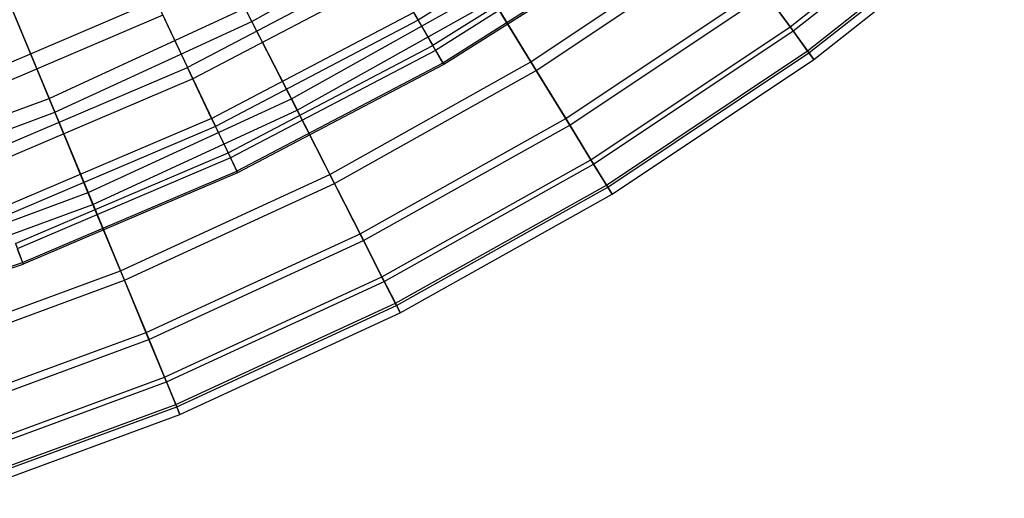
# Model space of a CAD drawing. Extents: x 0.02 to 4.75, y -2.35 to 2.37.
# Tile 101 of 131: x 3.17 to 3.92, y -2.24 to -1.87. Entities that reach past the tile are written whole.
import ezdxf

# ---------------------------------------------------------------- set-up
doc = ezdxf.new("R2010")
doc.units = 0
doc.header["$MEASUREMENT"] = 0
doc.layers.get('0').update_dxf_attribs({"color": 13, "linetype": 'CONTINUOUS'})

# ---------------------------------------------------------------- blocks, each defined once
blk = doc.blocks.new('CTLS_SNOW_BALL_ZWIS_PM_STL')
at = {"color": 0}
for p, q in [((3.75619, -1.87662, 2.47335), (3.89994, -1.7633, 2.47335)), ((3.75619, -1.87662, 2.47335), (3.89994, -1.7633, 2.47335)), ((3.75852, -1.87983, 3.20989), (3.90251, -1.76631, 3.20989)), ((3.75852, -1.87983, 3.20989), (3.90251, -1.76631, 3.20989)), ((3.61978, -1.77818, 3.28217), (3.47194, -1.87167, 3.28217)), ((3.61978, -1.77818, 3.28217), (3.47194, -1.87167, 3.28217)), ((3.76949, -1.89494, 2.6568), (3.91464, -1.78051, 2.6568)), ((3.76949, -1.89494, 2.6568), (3.91464, -1.78051, 2.6568)), ((3.77066, -1.89655, 3.0262), (3.91593, -1.78202, 3.0262)), ((3.77066, -1.89655, 3.0262), (3.91593, -1.78202, 3.0262)), ((3.77433, -1.90159, 2.84146), (3.91999, -1.78677, 2.84146)), ((3.77433, -1.90159, 2.84146), (3.91999, -1.78677, 2.84146)), ((3.34479, -1.87253, 3.91185), (3.30431, -1.79308, 4.07376)), ((3.34479, -1.87253, 3.91185), (3.30431, -1.79308, 4.07376)), ((3.34479, -1.87253, 3.91185), (3.48949, -1.79149, 3.91185)), ((3.34479, -1.87253, 3.91185), (3.48949, -1.79149, 3.91185)), ((3.63246, -1.79655, 2.56336), (3.4831, -1.891, 2.56336)), ((3.63246, -1.79655, 2.56336), (3.4831, -1.891, 2.56336)), ((3.63486, -1.80002, 3.10366), (3.48521, -1.89466, 3.10366)), ((3.63486, -1.80002, 3.10366), (3.48521, -1.89466, 3.10366)), ((3.55807, -1.90339, 2.11455), (3.70453, -1.80553, 2.11455)), ((3.55807, -1.90339, 2.11455), (3.70453, -1.80553, 2.11455)), ((3.64122, -1.80923, 2.74317), (3.49081, -1.90435, 2.74317)), ((3.64122, -1.80923, 2.74317), (3.49081, -1.90435, 2.74317)), ((3.64202, -1.81039, 2.92363), (3.49151, -1.90557, 2.92363)), ((3.64202, -1.81039, 2.92363), (3.49151, -1.90557, 2.92363)), ((3.56216, -1.91007, 3.56962), (3.70913, -1.81186, 3.56962)), ((3.56216, -1.91007, 3.56962), (3.70913, -1.81186, 3.56962)), ((3.4469, -1.8283, 2.21003), (3.29558, -1.90772, 2.21003)), ((3.4469, -1.8283, 2.21003), (3.29558, -1.90772, 2.21003)), ((3.45178, -1.83675, 3.45808), (3.29977, -1.91653, 3.45808)), ((3.45178, -1.83675, 3.45808), (3.29977, -1.91653, 3.45808)), ((3.45178, -1.83675, 3.45808), (3.47194, -1.87167, 3.28217)), ((3.45178, -1.83675, 3.45808), (3.47194, -1.87167, 3.28217)), ((3.15499, -1.84736, 1.61289), (3.18978, -1.93134, 1.77383)), ((3.15499, -1.84736, 1.61289), (3.18978, -1.93134, 1.77383)), ((3.375, -1.93182, 1.9414), (3.52426, -1.84823, 1.9414)), ((3.375, -1.93182, 1.9414), (3.52426, -1.84823, 1.9414)), ((3.52426, -1.84823, 1.9414), (3.55807, -1.90339, 2.11455)), ((3.52426, -1.84823, 1.9414), (3.55807, -1.90339, 2.11455)), ((3.5847, -1.94685, 2.29223), (3.73449, -1.84676, 2.29223)), ((3.5847, -1.94685, 2.29223), (3.73449, -1.84676, 2.29223)), ((3.73449, -1.84676, 2.29223), (3.75619, -1.87662, 2.47335)), ((3.73449, -1.84676, 2.29223), (3.75619, -1.87662, 2.47335)), ((3.27134, -1.85664, 2.03864), (3.11832, -1.92183, 2.03864)), ((3.27134, -1.85664, 2.03864), (3.11832, -1.92183, 2.03864)), ((3.27134, -1.85664, 2.03864), (3.29558, -1.90772, 2.21003)), ((3.27134, -1.85664, 2.03864), (3.29558, -1.90772, 2.21003)), ((3.3794, -1.94045, 3.74345), (3.52933, -1.85649, 3.74345)), ((3.3794, -1.94045, 3.74345), (3.52933, -1.85649, 3.74345)), ((3.56216, -1.91007, 3.56962), (3.52933, -1.85649, 3.74345)), ((3.56216, -1.91007, 3.56962), (3.52933, -1.85649, 3.74345)), ((3.58778, -1.95189, 3.3914), (3.73796, -1.85154, 3.3914)), ((3.58778, -1.95189, 3.3914), (3.73796, -1.85154, 3.3914)), ((3.75852, -1.87983, 3.20989), (3.73796, -1.85154, 3.3914)), ((3.75852, -1.87983, 3.20989), (3.73796, -1.85154, 3.3914)), ((3.19418, -1.94196, 3.91185), (3.16006, -1.85958, 4.07376)), ((3.19418, -1.94196, 3.91185), (3.16006, -1.85958, 4.07376)), ((3.18978, -1.93134, 1.77383), (3.33957, -1.86228, 1.77383)), ((3.18978, -1.93134, 1.77383), (3.33957, -1.86228, 1.77383)), ((3.31405, -1.94663, 2.38528), (3.46843, -1.8656, 2.38528)), ((3.31405, -1.94663, 2.38528), (3.46843, -1.8656, 2.38528)), ((3.33957, -1.86228, 1.77383), (3.375, -1.93182, 1.9414)), ((3.33957, -1.86228, 1.77383), (3.375, -1.93182, 1.9414)), ((3.46843, -1.8656, 2.38528), (3.4831, -1.891, 2.56336)), ((3.46843, -1.8656, 2.38528), (3.4831, -1.891, 2.56336)), ((3.27668, -1.86788, 3.63032), (3.12273, -1.93347, 3.63032)), ((3.27668, -1.86788, 3.63032), (3.12273, -1.93347, 3.63032)), ((3.19418, -1.94196, 3.91185), (3.34479, -1.87253, 3.91185)), ((3.19418, -1.94196, 3.91185), (3.34479, -1.87253, 3.91185)), ((3.27668, -1.86788, 3.63032), (3.29977, -1.91653, 3.45808)), ((3.27668, -1.86788, 3.63032), (3.29977, -1.91653, 3.45808)), ((3.47194, -1.87167, 3.28217), (3.31705, -1.95296, 3.28217)), ((3.47194, -1.87167, 3.28217), (3.31705, -1.95296, 3.28217)), ((3.3794, -1.94045, 3.74345), (3.34479, -1.87253, 3.91185)), ((3.3794, -1.94045, 3.74345), (3.34479, -1.87253, 3.91185)), ((3.47194, -1.87167, 3.28217), (3.48521, -1.89466, 3.10366)), ((3.47194, -1.87167, 3.28217), (3.48521, -1.89466, 3.10366)), ((3.60398, -1.97832, 2.47335), (3.75619, -1.87662, 2.47335)), ((3.60398, -1.97832, 2.47335), (3.75619, -1.87662, 2.47335)), ((3.60605, -1.9817, 3.20989), (3.75852, -1.87983, 3.20989)), ((3.60605, -1.9817, 3.20989), (3.75852, -1.87983, 3.20989)), ((3.75619, -1.87662, 2.47335), (3.76949, -1.89494, 2.6568)), ((3.75619, -1.87662, 2.47335), (3.76949, -1.89494, 2.6568)), ((3.77066, -1.89655, 3.0262), (3.75852, -1.87983, 3.20989)), ((3.77066, -1.89655, 3.0262), (3.75852, -1.87983, 3.20989)), ((3.32662, -1.97312, 2.56336), (3.4831, -1.891, 2.56336)), ((3.32662, -1.97312, 2.56336), (3.4831, -1.891, 2.56336)), ((3.48521, -1.89466, 3.10366), (3.32843, -1.97694, 3.10366)), ((3.48521, -1.89466, 3.10366), (3.32843, -1.97694, 3.10366)), ((3.49081, -1.90435, 2.74317), (3.4831, -1.891, 2.56336)), ((3.49081, -1.90435, 2.74317), (3.4831, -1.891, 2.56336)), ((3.48521, -1.89466, 3.10366), (3.49151, -1.90557, 2.92363)), ((3.48521, -1.89466, 3.10366), (3.49151, -1.90557, 2.92363)), ((3.61581, -1.99763, 2.6568), (3.76949, -1.89494, 2.6568)), ((3.61581, -1.99763, 2.6568), (3.76949, -1.89494, 2.6568)), ((3.61685, -1.99932, 3.0262), (3.77066, -1.89655, 3.0262)), ((3.61685, -1.99932, 3.0262), (3.77066, -1.89655, 3.0262)), ((3.76949, -1.89494, 2.6568), (3.77433, -1.90159, 2.84146)), ((3.76949, -1.89494, 2.6568), (3.77433, -1.90159, 2.84146)), ((3.77433, -1.90159, 2.84146), (3.77066, -1.89655, 3.0262)), ((3.77433, -1.90159, 2.84146), (3.77066, -1.89655, 3.0262)), ((3.40437, -1.98947, 2.11455), (3.55807, -1.90339, 2.11455)), ((3.40437, -1.98947, 2.11455), (3.55807, -1.90339, 2.11455)), ((3.55807, -1.90339, 2.11455), (3.5847, -1.94685, 2.29223)), ((3.55807, -1.90339, 2.11455), (3.5847, -1.94685, 2.29223)), ((3.62011, -2.00464, 2.84146), (3.77433, -1.90159, 2.84146)), ((3.62011, -2.00464, 2.84146), (3.77433, -1.90159, 2.84146)), ((3.13837, -1.9747, 2.21003), (3.29558, -1.90772, 2.21003)), ((3.13837, -1.9747, 2.21003), (3.29558, -1.90772, 2.21003)), ((3.31405, -1.94663, 2.38528), (3.29558, -1.90772, 2.21003)), ((3.31405, -1.94663, 2.38528), (3.29558, -1.90772, 2.21003)), ((3.49081, -1.90435, 2.74317), (3.33323, -1.98705, 2.74317)), ((3.49081, -1.90435, 2.74317), (3.33323, -1.98705, 2.74317)), ((3.49151, -1.90557, 2.92363), (3.33383, -1.98833, 2.92363)), ((3.49151, -1.90557, 2.92363), (3.33383, -1.98833, 2.92363)), ((3.40793, -1.99644, 3.56962), (3.56216, -1.91007, 3.56962)), ((3.40793, -1.99644, 3.56962), (3.56216, -1.91007, 3.56962)), ((3.49151, -1.90557, 2.92363), (3.49081, -1.90435, 2.74317)), ((3.49151, -1.90557, 2.92363), (3.49081, -1.90435, 2.74317)), ((3.58778, -1.95189, 3.3914), (3.56216, -1.91007, 3.56962)), ((3.58778, -1.95189, 3.3914), (3.56216, -1.91007, 3.56962)), ((3.29977, -1.91653, 3.45808), (3.14183, -1.98382, 3.45808)), ((3.29977, -1.91653, 3.45808), (3.14183, -1.98382, 3.45808)), ((3.29977, -1.91653, 3.45808), (3.31705, -1.95296, 3.28217)), ((3.29977, -1.91653, 3.45808), (3.31705, -1.95296, 3.28217)), ((3.03503, -1.98843, 1.77383), (3.18978, -1.93134, 1.77383)), ((3.03503, -1.98843, 1.77383), (3.18978, -1.93134, 1.77383)), ((3.18978, -1.93134, 1.77383), (3.21964, -2.00344, 1.9414)), ((3.18978, -1.93134, 1.77383), (3.21964, -2.00344, 1.9414)), ((3.21964, -2.00344, 1.9414), (3.375, -1.93182, 1.9414)), ((3.21964, -2.00344, 1.9414), (3.375, -1.93182, 1.9414)), ((3.375, -1.93182, 1.9414), (3.40437, -1.98947, 2.11455)), ((3.375, -1.93182, 1.9414), (3.40437, -1.98947, 2.11455)), ((3.22335, -2.01239, 3.74345), (3.3794, -1.94045, 3.74345)), ((3.22335, -2.01239, 3.74345), (3.3794, -1.94045, 3.74345)), ((3.40793, -1.99644, 3.56962), (3.3794, -1.94045, 3.74345)), ((3.40793, -1.99644, 3.56962), (3.3794, -1.94045, 3.74345)), ((3.03858, -1.99937, 3.91185), (3.19418, -1.94196, 3.91185)), ((3.03858, -1.99937, 3.91185), (3.19418, -1.94196, 3.91185)), ((3.31405, -1.94663, 2.38528), (3.15364, -2.01497, 2.38528)), ((3.31405, -1.94663, 2.38528), (3.15364, -2.01497, 2.38528)), ((3.22335, -2.01239, 3.74345), (3.19418, -1.94196, 3.91185)), ((3.22335, -2.01239, 3.74345), (3.19418, -1.94196, 3.91185)), ((3.31405, -1.94663, 2.38528), (3.32662, -1.97312, 2.56336)), ((3.31405, -1.94663, 2.38528), (3.32662, -1.97312, 2.56336)), ((3.42751, -2.03488, 2.29223), (3.5847, -1.94685, 2.29223)), ((3.42751, -2.03488, 2.29223), (3.5847, -1.94685, 2.29223)), ((3.5847, -1.94685, 2.29223), (3.60398, -1.97832, 2.47335)), ((3.5847, -1.94685, 2.29223), (3.60398, -1.97832, 2.47335)), ((3.31705, -1.95296, 3.28217), (3.15612, -2.02153, 3.28217)), ((3.31705, -1.95296, 3.28217), (3.15612, -2.02153, 3.28217)), ((3.31705, -1.95296, 3.28217), (3.32843, -1.97694, 3.10366)), ((3.31705, -1.95296, 3.28217), (3.32843, -1.97694, 3.10366)), ((3.4302, -2.04014, 3.3914), (3.58778, -1.95189, 3.3914)), ((3.4302, -2.04014, 3.3914), (3.58778, -1.95189, 3.3914)), ((3.60605, -1.9817, 3.20989), (3.58778, -1.95189, 3.3914)), ((3.60605, -1.9817, 3.20989), (3.58778, -1.95189, 3.3914)), ((3.16404, -2.04239, 2.56336), (3.32662, -1.97312, 2.56336)), ((3.16404, -2.04239, 2.56336), (3.32662, -1.97312, 2.56336)), ((3.32843, -1.97694, 3.10366), (3.16554, -2.04634, 3.10366)), ((3.32843, -1.97694, 3.10366), (3.16554, -2.04634, 3.10366)), ((3.32662, -1.97312, 2.56336), (3.33323, -1.98705, 2.74317)), ((3.32662, -1.97312, 2.56336), (3.33323, -1.98705, 2.74317)), ((3.32843, -1.97694, 3.10366), (3.33383, -1.98833, 2.92363)), ((3.32843, -1.97694, 3.10366), (3.33383, -1.98833, 2.92363)), ((3.44427, -2.06777, 2.47335), (3.60398, -1.97832, 2.47335)), ((3.44427, -2.06777, 2.47335), (3.60398, -1.97832, 2.47335)), ((3.60398, -1.97832, 2.47335), (3.61581, -1.99763, 2.6568)), ((3.60398, -1.97832, 2.47335), (3.61581, -1.99763, 2.6568)), ((3.44607, -2.0713, 3.20989), (3.60605, -1.9817, 3.20989)), ((3.44607, -2.0713, 3.20989), (3.60605, -1.9817, 3.20989)), ((3.61685, -1.99932, 3.0262), (3.60605, -1.9817, 3.20989)), ((3.61685, -1.99932, 3.0262), (3.60605, -1.9817, 3.20989)), ((3.16951, -2.05681, 2.74317), (3.33323, -1.98705, 2.74317)), ((3.16951, -2.05681, 2.74317), (3.33323, -1.98705, 2.74317)), ((3.33383, -1.98833, 2.92363), (3.17001, -2.05813, 2.92363)), ((3.33383, -1.98833, 2.92363), (3.17001, -2.05813, 2.92363)), ((3.2444, -2.06322, 2.11455), (3.40437, -1.98947, 2.11455)), ((3.2444, -2.06322, 2.11455), (3.40437, -1.98947, 2.11455)), ((3.33383, -1.98833, 2.92363), (3.33323, -1.98705, 2.74317)), ((3.33383, -1.98833, 2.92363), (3.33323, -1.98705, 2.74317)), ((3.40437, -1.98947, 2.11455), (3.42751, -2.03488, 2.29223)), ((3.40437, -1.98947, 2.11455), (3.42751, -2.03488, 2.29223)), ((3.2474, -2.07045, 3.56962), (3.40793, -1.99644, 3.56962)), ((3.2474, -2.07045, 3.56962), (3.40793, -1.99644, 3.56962)), ((3.4302, -2.04014, 3.3914), (3.40793, -1.99644, 3.56962)), ((3.4302, -2.04014, 3.3914), (3.40793, -1.99644, 3.56962)), ((3.45455, -2.08794, 2.6568), (3.61581, -1.99763, 2.6568)), ((3.45455, -2.08794, 2.6568), (3.61581, -1.99763, 2.6568)), ((3.45545, -2.08971, 3.0262), (3.61685, -1.99932, 3.0262)), ((3.45545, -2.08971, 3.0262), (3.61685, -1.99932, 3.0262)), ((3.61581, -1.99763, 2.6568), (3.62011, -2.00464, 2.84146)), ((3.61581, -1.99763, 2.6568), (3.62011, -2.00464, 2.84146)), ((3.62011, -2.00464, 2.84146), (3.61685, -1.99932, 3.0262)), ((3.62011, -2.00464, 2.84146), (3.61685, -1.99932, 3.0262)), ((3.05914, -2.06265, 1.9414), (3.21964, -2.00344, 1.9414)), ((3.05914, -2.06265, 1.9414), (3.21964, -2.00344, 1.9414)), ((3.21964, -2.00344, 1.9414), (3.2444, -2.06322, 2.11455)), ((3.21964, -2.00344, 1.9414), (3.2444, -2.06322, 2.11455)), ((3.45828, -2.09527, 2.84146), (3.62011, -2.00464, 2.84146)), ((3.45828, -2.09527, 2.84146), (3.62011, -2.00464, 2.84146)), ((3.06214, -2.07187, 3.74345), (3.22335, -2.01239, 3.74345)), ((3.06214, -2.07187, 3.74345), (3.22335, -2.01239, 3.74345)), ((3.2474, -2.07045, 3.56962), (3.22335, -2.01239, 3.74345)), ((3.2474, -2.07045, 3.56962), (3.22335, -2.01239, 3.74345)), ((3.26391, -2.1103, 2.29223), (3.42751, -2.03488, 2.29223)), ((3.26391, -2.1103, 2.29223), (3.42751, -2.03488, 2.29223)), ((3.42751, -2.03488, 2.29223), (3.44427, -2.06777, 2.47335)), ((3.42751, -2.03488, 2.29223), (3.44427, -2.06777, 2.47335)), ((3.16404, -2.04239, 2.56336), (3.16951, -2.05681, 2.74317)), ((3.16404, -2.04239, 2.56336), (3.16951, -2.05681, 2.74317)), ((3.16554, -2.04634, 3.10366), (3.17001, -2.05813, 2.92363)), ((3.16554, -2.04634, 3.10366), (3.17001, -2.05813, 2.92363)), ((3.26617, -2.11576, 3.3914), (3.4302, -2.04014, 3.3914)), ((3.26617, -2.11576, 3.3914), (3.4302, -2.04014, 3.3914)), ((3.44607, -2.0713, 3.20989), (3.4302, -2.04014, 3.3914)), ((3.44607, -2.0713, 3.20989), (3.4302, -2.04014, 3.3914)), ((3.0007, -2.11316, 2.74317), (3.16951, -2.05681, 2.74317)), ((3.0007, -2.11316, 2.74317), (3.16951, -2.05681, 2.74317)), ((3.00109, -2.11452, 2.92363), (3.17001, -2.05813, 2.92363)), ((3.00109, -2.11452, 2.92363), (3.17001, -2.05813, 2.92363)), ((3.16951, -2.05681, 2.74317), (3.17001, -2.05813, 2.92363)), ((3.16951, -2.05681, 2.74317), (3.17001, -2.05813, 2.92363)), ((3.07914, -2.12418, 2.11455), (3.2444, -2.06322, 2.11455)), ((3.07914, -2.12418, 2.11455), (3.2444, -2.06322, 2.11455)), ((3.2444, -2.06322, 2.11455), (3.26391, -2.1103, 2.29223)), ((3.2444, -2.06322, 2.11455), (3.26391, -2.1103, 2.29223)), ((3.27803, -2.1444, 2.47335), (3.44427, -2.06777, 2.47335)), ((3.27803, -2.1444, 2.47335), (3.44427, -2.06777, 2.47335)), ((3.44427, -2.06777, 2.47335), (3.45455, -2.08794, 2.6568)), ((3.44427, -2.06777, 2.47335), (3.45455, -2.08794, 2.6568)), ((3.08156, -2.13163, 3.56962), (3.2474, -2.07045, 3.56962)), ((3.08156, -2.13163, 3.56962), (3.2474, -2.07045, 3.56962)), ((3.26617, -2.11576, 3.3914), (3.2474, -2.07045, 3.56962)), ((3.26617, -2.11576, 3.3914), (3.2474, -2.07045, 3.56962)), ((3.27955, -2.14806, 3.20989), (3.44607, -2.0713, 3.20989)), ((3.27955, -2.14806, 3.20989), (3.44607, -2.0713, 3.20989)), ((3.45545, -2.08971, 3.0262), (3.44607, -2.0713, 3.20989)), ((3.45545, -2.08971, 3.0262), (3.44607, -2.0713, 3.20989)), ((3.2867, -2.16532, 2.6568), (3.45455, -2.08794, 2.6568)), ((3.2867, -2.16532, 2.6568), (3.45455, -2.08794, 2.6568)), ((3.28746, -2.16715, 3.0262), (3.45545, -2.08971, 3.0262)), ((3.28746, -2.16715, 3.0262), (3.45545, -2.08971, 3.0262)), ((3.45455, -2.08794, 2.6568), (3.45828, -2.09527, 2.84146)), ((3.45455, -2.08794, 2.6568), (3.45828, -2.09527, 2.84146)), ((3.45828, -2.09527, 2.84146), (3.45545, -2.08971, 3.0262)), ((3.45828, -2.09527, 2.84146), (3.45545, -2.08971, 3.0262)), ((3.28984, -2.17292, 2.84146), (3.45828, -2.09527, 2.84146)), ((3.28984, -2.17292, 2.84146), (3.45828, -2.09527, 2.84146)), ((3.09489, -2.17265, 2.29223), (3.26391, -2.1103, 2.29223)), ((3.09489, -2.17265, 2.29223), (3.26391, -2.1103, 2.29223)), ((3.26391, -2.1103, 2.29223), (3.27803, -2.1444, 2.47335)), ((3.26391, -2.1103, 2.29223), (3.27803, -2.1444, 2.47335)), ((3.09671, -2.17828, 3.3914), (3.26617, -2.11576, 3.3914)), ((3.09671, -2.17828, 3.3914), (3.26617, -2.11576, 3.3914)), ((3.27955, -2.14806, 3.20989), (3.26617, -2.11576, 3.3914)), ((3.27955, -2.14806, 3.20989), (3.26617, -2.11576, 3.3914)), ((3.10629, -2.20776, 2.47335), (3.27803, -2.1444, 2.47335)), ((3.10629, -2.20776, 2.47335), (3.27803, -2.1444, 2.47335)), ((3.27803, -2.1444, 2.47335), (3.2867, -2.16532, 2.6568)), ((3.27803, -2.1444, 2.47335), (3.2867, -2.16532, 2.6568)), ((3.10752, -2.21153, 3.20989), (3.27955, -2.14806, 3.20989)), ((3.10752, -2.21153, 3.20989), (3.27955, -2.14806, 3.20989)), ((3.28746, -2.16715, 3.0262), (3.27955, -2.14806, 3.20989)), ((3.28746, -2.16715, 3.0262), (3.27955, -2.14806, 3.20989)), ((3.11329, -2.22929, 2.6568), (3.2867, -2.16532, 2.6568)), ((3.11329, -2.22929, 2.6568), (3.2867, -2.16532, 2.6568)), ((3.1139, -2.23118, 3.0262), (3.28746, -2.16715, 3.0262)), ((3.1139, -2.23118, 3.0262), (3.28746, -2.16715, 3.0262)), ((3.2867, -2.16532, 2.6568), (3.28984, -2.17292, 2.84146)), ((3.2867, -2.16532, 2.6568), (3.28984, -2.17292, 2.84146)), ((3.28984, -2.17292, 2.84146), (3.28746, -2.16715, 3.0262)), ((3.28984, -2.17292, 2.84146), (3.28746, -2.16715, 3.0262)), ((3.11583, -2.23712, 2.84146), (3.28984, -2.17292, 2.84146)), ((3.11583, -2.23712, 2.84146), (3.28984, -2.17292, 2.84146))]:
    blk.add_line(p, q, dxfattribs=at)

msp = doc.modelspace()

# ---------------------------------------------------------------- block references
at = {"color": 0}
msp.add_blockref('CTLS_SNOW_BALL_ZWIS_PM_STL', (0, 0), dxfattribs=at)

doc.saveas('drawing.dxf')
